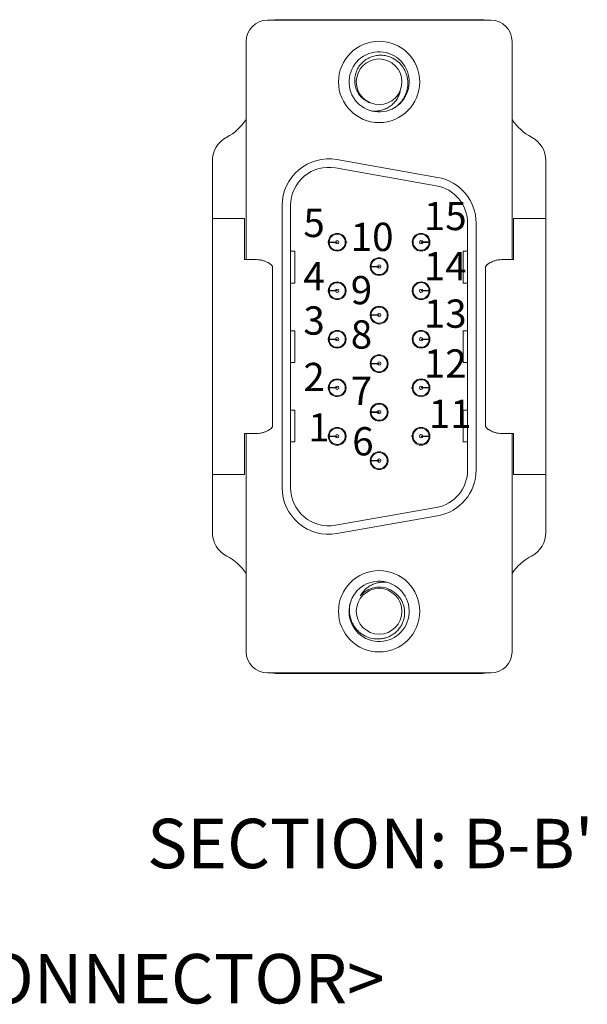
# Model space of a CAD drawing. Header units: inches. Extents: x 0 to 814, y 0 to 621.
# Tile 31 of 37: x 404 to 445, y 327 to 396. Entities that reach past the tile are written whole.
import ezdxf

# ---------------------------------------------------------------- set-up
doc = ezdxf.new("R2010")
doc.units = ezdxf.units.IN
doc.header["$LTSCALE"] = 10
doc.header["$MEASUREMENT"] = 0

msp = doc.modelspace()

# ---------------------------------------------------------------- linework, layer by layer
at = {"lineweight": 15}
for p, q in [((437.817, 396.428), (421.992, 396.428)), ((422.666, 396.466), (437.144, 396.466)), ((420.492, 394.928), (420.492, 379.477)), ((439.317, 379.477), (439.317, 394.928)), ((418.094, 360.176), (418.094, 386.465)), ((434.048, 385.301), (426.908, 386.56)), ((441.716, 360.176), (441.716, 386.465)), ((433.943, 384.711), (426.803, 385.969)), ((423.035, 383.31), (423.035, 363.33)), ((423.635, 383.31), (423.635, 363.33)), ((420.38, 382.388), (418.094, 382.388)), ((420.38, 382.388), (420.38, 379.477)), ((436.175, 364.589), (436.175, 382.052)), ((436.775, 364.589), (436.775, 382.052)), ((439.43, 382.388), (439.43, 379.477)), ((441.716, 382.388), (439.43, 382.388)), ((426.305, 380.723), (426.316, 380.723)), ((426.305, 380.693), (426.316, 380.693)), ((426.316, 380.723), (426.335, 380.723)), ((426.316, 380.693), (426.335, 380.693)), ((426.335, 380.687), (426.317, 380.644)), ((426.319, 380.769), (426.335, 380.73)), ((426.364, 380.693), (426.321, 380.633)), ((426.335, 380.693), (426.337, 380.665)), ((426.337, 380.665), (426.335, 380.687)), ((426.816, 380.723), (426.935, 380.723)), ((426.816, 380.693), (426.935, 380.693)), ((426.935, 380.693), (426.935, 380.723)), ((427.632, 380.708), (427.505, 380.708)), ((432.245, 380.712), (432.306, 380.712)), ((432.995, 380.727), (432.876, 380.727)), ((432.876, 380.727), (432.876, 380.697)), ((432.995, 380.697), (432.876, 380.697)), ((433.447, 380.727), (433.49, 380.787)), ((433.473, 380.755), (433.476, 380.733)), ((433.476, 380.727), (433.473, 380.755)), ((433.476, 380.733), (433.494, 380.776)), ((433.495, 380.727), (433.476, 380.727)), ((433.494, 380.697), (433.476, 380.697)), ((433.492, 380.651), (433.476, 380.69)), ((433.504, 380.697), (433.494, 380.697)), ((433.504, 380.727), (433.495, 380.727)), ((423.635, 380.07), (423.943, 380.07)), ((423.943, 377.82), (423.943, 380.07)), ((435.866, 377.82), (435.866, 380.07)), ((436.175, 380.07), (435.866, 380.07)), ((421.218, 379.477), (420.38, 379.477)), ((439.43, 379.477), (438.591, 379.477)), ((422.361, 367.685), (422.361, 378.956)), ((429.275, 378.998), (429.286, 378.998)), ((429.275, 378.968), (429.286, 378.968)), ((429.286, 378.998), (429.305, 378.998)), ((429.286, 378.968), (429.305, 378.968)), ((429.305, 378.962), (429.287, 378.919)), ((429.289, 379.044), (429.305, 379.005)), ((429.334, 378.968), (429.291, 378.908)), ((429.305, 378.968), (429.307, 378.94)), ((429.307, 378.94), (429.305, 378.962)), ((429.786, 378.998), (429.905, 378.998)), ((429.786, 378.968), (429.905, 378.968)), ((429.905, 378.968), (429.905, 378.998)), ((430.535, 378.983), (430.475, 378.983)), ((437.448, 367.685), (437.448, 378.956)), ((423.635, 377.82), (423.943, 377.82)), ((426.305, 377.288), (426.316, 377.288)), ((426.305, 377.258), (426.316, 377.258)), ((426.316, 377.288), (426.335, 377.288)), ((426.316, 377.258), (426.335, 377.258)), ((426.335, 377.252), (426.317, 377.209)), ((426.319, 377.334), (426.335, 377.295)), ((426.364, 377.258), (426.321, 377.198)), ((426.335, 377.258), (426.337, 377.23)), ((426.337, 377.23), (426.335, 377.252)), ((426.816, 377.288), (426.935, 377.288)), ((426.816, 377.258), (426.935, 377.258)), ((426.935, 377.258), (426.935, 377.288)), ((427.565, 377.273), (427.505, 377.273)), ((432.245, 377.277), (432.306, 377.277)), ((432.995, 377.292), (432.876, 377.292)), ((432.876, 377.292), (432.876, 377.262)), ((432.995, 377.262), (432.876, 377.262)), ((433.447, 377.292), (433.49, 377.352)), ((433.476, 377.292), (433.473, 377.32)), ((433.476, 377.298), (433.494, 377.341)), ((433.495, 377.292), (433.476, 377.292)), ((433.494, 377.262), (433.476, 377.262)), ((433.492, 377.216), (433.476, 377.255)), ((433.504, 377.262), (433.494, 377.262)), ((433.504, 377.292), (433.495, 377.292)), ((436.175, 377.82), (435.866, 377.82)), ((429.275, 375.563), (429.286, 375.563)), ((429.275, 375.533), (429.286, 375.533)), ((429.286, 375.563), (429.305, 375.563)), ((429.286, 375.533), (429.305, 375.533)), ((429.305, 375.527), (429.287, 375.484)), ((429.289, 375.609), (429.305, 375.57)), ((429.334, 375.533), (429.291, 375.473)), ((429.305, 375.533), (429.307, 375.505)), ((429.786, 375.563), (429.905, 375.563)), ((429.786, 375.533), (429.905, 375.533)), ((429.905, 375.533), (429.905, 375.563)), ((430.535, 375.548), (430.475, 375.548)), ((423.635, 374.445), (423.943, 374.445)), ((423.943, 374.445), (423.943, 372.195)), ((435.866, 372.195), (435.866, 374.445)), ((436.175, 374.445), (435.866, 374.445)), ((426.305, 373.853), (426.316, 373.853)), ((426.305, 373.823), (426.316, 373.823)), ((426.316, 373.853), (426.335, 373.853)), ((426.316, 373.823), (426.335, 373.823)), ((426.335, 373.817), (426.317, 373.774)), ((426.319, 373.899), (426.335, 373.86)), ((426.364, 373.823), (426.321, 373.763)), ((426.335, 373.823), (426.337, 373.795)), ((426.816, 373.853), (426.935, 373.853)), ((426.816, 373.823), (426.935, 373.823)), ((426.935, 373.823), (426.935, 373.853)), ((427.565, 373.838), (427.505, 373.838)), ((432.245, 373.842), (432.306, 373.842)), ((432.995, 373.857), (432.876, 373.857)), ((432.876, 373.857), (432.876, 373.827)), ((432.995, 373.827), (432.876, 373.827)), ((433.447, 373.857), (433.49, 373.917)), ((433.476, 373.857), (433.473, 373.885)), ((433.476, 373.863), (433.494, 373.906)), ((433.495, 373.857), (433.476, 373.857)), ((433.494, 373.827), (433.476, 373.827)), ((433.492, 373.781), (433.476, 373.82)), ((433.504, 373.827), (433.494, 373.827)), ((433.504, 373.857), (433.495, 373.857)), ((423.635, 372.195), (423.943, 372.195)), ((429.275, 372.128), (429.286, 372.128)), ((429.275, 372.098), (429.286, 372.098)), ((429.286, 372.128), (429.305, 372.128)), ((429.286, 372.098), (429.305, 372.098)), ((429.305, 372.092), (429.287, 372.049)), ((429.289, 372.174), (429.305, 372.135)), ((429.334, 372.098), (429.291, 372.038)), ((429.305, 372.098), (429.307, 372.07)), ((429.307, 372.07), (429.305, 372.092)), ((429.786, 372.128), (429.905, 372.128)), ((429.786, 372.098), (429.905, 372.098)), ((429.905, 372.098), (429.905, 372.128)), ((430.535, 372.113), (430.475, 372.113)), ((436.175, 372.195), (435.866, 372.195)), ((426.305, 370.418), (426.316, 370.418)), ((426.305, 370.388), (426.316, 370.388)), ((426.316, 370.418), (426.335, 370.418)), ((426.316, 370.388), (426.335, 370.388)), ((426.335, 370.382), (426.317, 370.339)), ((426.319, 370.464), (426.335, 370.425)), ((426.364, 370.388), (426.321, 370.328)), ((426.335, 370.388), (426.337, 370.36)), ((426.816, 370.418), (426.935, 370.418)), ((426.816, 370.388), (426.935, 370.388)), ((426.935, 370.388), (426.935, 370.418)), ((427.565, 370.403), (427.505, 370.403)), ((432.178, 370.407), (432.306, 370.407)), ((432.995, 370.422), (432.876, 370.422)), ((432.876, 370.422), (432.876, 370.392)), ((432.995, 370.392), (432.876, 370.392)), ((433.447, 370.422), (433.49, 370.482)), ((433.473, 370.45), (433.476, 370.428)), ((433.476, 370.422), (433.473, 370.45)), ((433.476, 370.428), (433.494, 370.471)), ((433.495, 370.422), (433.476, 370.422)), ((433.494, 370.392), (433.476, 370.392)), ((433.492, 370.346), (433.476, 370.385)), ((433.504, 370.392), (433.494, 370.392)), ((433.504, 370.422), (433.495, 370.422)), ((423.635, 368.82), (423.943, 368.82)), ((423.943, 368.82), (423.943, 366.57)), ((435.866, 366.57), (435.866, 368.82)), ((436.175, 368.82), (435.866, 368.82)), ((429.275, 368.693), (429.286, 368.693)), ((429.275, 368.663), (429.286, 368.663)), ((429.286, 368.693), (429.305, 368.693)), ((429.286, 368.663), (429.305, 368.663)), ((429.305, 368.657), (429.287, 368.614)), ((429.289, 368.739), (429.305, 368.7)), ((429.334, 368.663), (429.291, 368.603)), ((429.305, 368.663), (429.307, 368.635)), ((429.786, 368.693), (429.905, 368.693)), ((429.786, 368.663), (429.905, 368.663)), ((429.905, 368.663), (429.905, 368.693)), ((430.535, 368.678), (430.475, 368.678)), ((421.218, 367.164), (420.38, 367.164)), ((420.38, 367.164), (420.38, 364.253)), ((420.492, 367.164), (420.492, 351.713)), ((426.305, 366.983), (426.316, 366.983)), ((426.305, 366.953), (426.316, 366.953)), ((426.316, 366.983), (426.335, 366.983)), ((426.316, 366.953), (426.335, 366.953)), ((426.335, 366.947), (426.317, 366.904)), ((426.319, 367.029), (426.335, 366.99)), ((426.364, 366.953), (426.321, 366.893)), ((426.335, 366.953), (426.337, 366.925)), ((426.337, 366.925), (426.335, 366.947)), ((426.816, 366.983), (426.935, 366.983)), ((426.816, 366.953), (426.935, 366.953)), ((426.935, 366.953), (426.935, 366.983)), ((427.565, 366.968), (427.505, 366.968)), ((432.178, 366.972), (432.306, 366.972)), ((432.995, 366.987), (432.876, 366.987)), ((432.876, 366.987), (432.876, 366.957)), ((432.995, 366.957), (432.876, 366.957)), ((433.447, 366.987), (433.49, 367.047)), ((433.473, 367.015), (433.476, 366.993)), ((433.476, 366.987), (433.473, 367.015)), ((433.476, 366.993), (433.494, 367.036)), ((433.495, 366.987), (433.476, 366.987)), ((433.494, 366.957), (433.476, 366.957)), ((433.492, 366.911), (433.476, 366.95)), ((433.504, 366.957), (433.494, 366.957)), ((433.504, 366.987), (433.495, 366.987)), ((439.43, 367.164), (438.591, 367.164)), ((439.317, 351.713), (439.317, 367.164)), ((439.43, 367.164), (439.43, 364.253)), ((423.635, 366.57), (423.943, 366.57)), ((436.175, 366.57), (435.866, 366.57)), ((429.275, 365.258), (429.286, 365.258)), ((429.275, 365.228), (429.286, 365.228)), ((429.286, 365.258), (429.305, 365.258)), ((429.286, 365.228), (429.305, 365.228)), ((429.305, 365.222), (429.287, 365.179)), ((429.289, 365.304), (429.305, 365.265)), ((429.334, 365.228), (429.291, 365.168)), ((429.305, 365.228), (429.307, 365.2)), ((429.307, 365.2), (429.305, 365.222)), ((429.786, 365.258), (429.905, 365.258)), ((429.786, 365.228), (429.905, 365.228)), ((429.905, 365.228), (429.905, 365.258)), ((430.535, 365.243), (430.475, 365.243)), ((420.38, 364.253), (418.094, 364.253)), ((441.716, 364.253), (439.43, 364.253)), ((426.803, 360.672), (433.943, 361.93)), ((426.908, 360.081), (434.048, 361.34)), ((421.992, 350.213), (437.817, 350.213)), ((437.144, 350.175), (422.666, 350.175))]:
    msp.add_line(p, q, dxfattribs=at)
msp.add_circle((429.905, 354.575), 1.617, dxfattribs=at)
for centre, radius, start, end in [((421.992, 394.928), 1.5, 90, 180), ((422.666, 394.942), 1.524, 90, 102.86392), ((437.144, 394.942), 1.524, 77.13608, 90), ((437.817, 394.928), 1.5, 0, 90), ((429.905, 392.063), 2.88, 90, 270), ((429.905, 392.063), 2.88, 270, 90), ((429.905, 392.066), 2.13, 301.86218, 301.24063), ((429.905, 392.066), 1.617, 338.13298, 246.86702), ((429.905, 392.066), 1.614, 247.5, 337.5), ((430.039, 392.287), 1.596, 328.2625, 328.91175), ((429.844, 391.721), 1.583, 350.0202, 350.6369), ((429.653, 392.128), 1.596, 256.08825, 256.7375), ((429.904, 392.064), 1.613, 246.87084, 247.49995), ((417.332, 391.52), 3.81, 297.81814, 326.05024), ((442.478, 391.52), 3.81, 213.94976, 242.18186), ((419.999, 386.465), 1.905, 117.81814, 180), ((439.811, 386.465), 1.905, 0, 62.18186), ((426.335, 383.31), 3.3, 80, 180), ((426.335, 383.31), 2.7, 80, 180), ((433.475, 382.052), 3.3, 0, 80), ((433.475, 382.052), 2.7, 0, 80), ((426.935, 380.708), 0.63, 90, 270), ((426.935, 380.708), 0.57, 181.50796, 178.49204), ((426.935, 380.708), 0.12, 187.18076, 172.81924), ((426.935, 380.708), 0.63, 270, 90), ((432.875, 380.708), 0.63, 90, 270), ((432.876, 380.712), 0.57, 1.50796, 358.49204), ((432.876, 380.712), 0.12, 7.18076, 352.81924), ((432.875, 380.708), 0.63, 270, 90), ((429.905, 378.983), 0.63, 90, 270), ((429.905, 378.983), 0.57, 181.50796, 178.49204), ((429.905, 378.983), 0.63, 270, 90), ((429.905, 378.983), 0.12, 187.18076, 172.81924), ((426.935, 377.273), 0.63, 90, 270), ((426.935, 377.273), 0.63, 270, 90), ((432.875, 377.273), 0.63, 90, 270), ((432.875, 377.273), 0.63, 270, 90), ((426.935, 377.273), 0.57, 181.50796, 178.49204), ((426.935, 377.273), 0.12, 187.18076, 172.81924), ((432.876, 377.277), 0.57, 1.50796, 358.49204), ((432.876, 377.277), 0.12, 7.18076, 352.81924), ((429.905, 375.548), 0.63, 90, 270), ((429.905, 375.548), 0.57, 181.50796, 178.49204), ((429.905, 375.548), 0.63, 270, 90), ((429.905, 375.548), 0.12, 187.18076, 172.81924), ((426.935, 373.838), 0.63, 90, 270), ((426.935, 373.838), 0.57, 181.50796, 178.49204), ((426.935, 373.838), 0.63, 270, 90), ((432.875, 373.838), 0.63, 90, 270), ((432.876, 373.842), 0.57, 1.50796, 358.49204), ((432.875, 373.838), 0.63, 270, 90), ((426.935, 373.838), 0.12, 187.18076, 172.81924), ((432.876, 373.842), 0.12, 7.18076, 352.81924), ((429.905, 372.113), 0.63, 90, 270), ((429.905, 372.113), 0.57, 181.50796, 178.49204), ((429.905, 372.113), 0.63, 270, 90), ((429.905, 372.113), 0.12, 187.18076, 172.81924), ((426.935, 370.403), 0.63, 90, 270), ((426.935, 370.403), 0.57, 181.50796, 178.49204), ((426.935, 370.403), 0.63, 270, 90), ((432.875, 370.403), 0.63, 90, 270), ((432.876, 370.407), 0.57, 1.50796, 358.49204), ((432.875, 370.403), 0.63, 270, 90), ((426.935, 370.403), 0.12, 187.18076, 172.81924), ((432.876, 370.407), 0.12, 7.18076, 352.81924), ((429.905, 368.678), 0.63, 90, 270), ((429.905, 368.678), 0.57, 181.50796, 178.49204), ((429.905, 368.678), 0.63, 270, 90), ((429.905, 368.678), 0.12, 187.18076, 172.81924), ((426.935, 366.968), 0.63, 90, 270), ((426.935, 366.968), 0.57, 181.50796, 178.49204), ((426.935, 366.968), 0.63, 270, 90), ((432.875, 366.968), 0.63, 90, 270), ((432.876, 366.972), 0.57, 1.50796, 358.49204), ((432.875, 366.968), 0.63, 270, 90), ((426.935, 366.968), 0.12, 187.18076, 172.81924), ((432.876, 366.972), 0.12, 7.18076, 352.81924), ((429.905, 365.243), 0.63, 90, 270), ((429.905, 365.243), 0.57, 181.50796, 178.49204), ((429.905, 365.243), 0.12, 187.18076, 172.81924), ((429.905, 365.243), 0.63, 270, 90), ((433.475, 364.589), 2.7, 280, 0), ((433.475, 364.589), 3.3, 280, 0), ((426.335, 363.33), 3.3, 180, 280), ((426.335, 363.33), 2.7, 180, 280), ((419.999, 360.176), 1.905, 180, 242.18186), ((439.811, 360.176), 1.905, 297.81814, 0), ((417.332, 355.121), 3.81, 33.94976, 62.18186), ((442.478, 355.121), 3.81, 117.81814, 146.05024), ((429.905, 354.578), 2.88, 90, 270), ((429.905, 354.578), 2.88, 270, 90), ((429.905, 354.575), 2.134, 165.5167, 164.88), ((429.905, 354.575), 1.721, 50.76457, 140.76457), ((429.905, 354.576), 1.72, 49.96527, 50.7645), ((421.992, 351.713), 1.5, 180, 270), ((437.817, 351.713), 1.5, 270, 0), ((422.666, 351.699), 1.524, 257.13608, 270), ((437.144, 351.699), 1.524, 270, 282.86392)]:
    msp.add_arc(centre, radius, start, end, dxfattribs=at)
for points, knots in [([(429.269, 390.578), (429.214, 390.598), (429.105, 390.644), (428.95, 390.73), (428.806, 390.833), (428.629, 390.989), (428.441, 391.218), (428.305, 391.482), (428.231, 391.705), (428.18, 391.936), (428.162, 392.232), (428.212, 392.584), (428.332, 392.918), (428.515, 393.223), (428.755, 393.485), (428.993, 393.661), (429.201, 393.772), (429.419, 393.863), (429.706, 393.937), (430.002, 393.955), (430.237, 393.937), (430.469, 393.896), (430.639, 393.842), (430.747, 393.795)], [0, 0, 0, 0, 0.031266, 0.062533, 0.0938, 0.125069, 0.18752, 0.249976, 0.281248, 0.312521, 0.374987, 0.437457, 0.499931, 0.56241, 0.624892, 0.687378, 0.718659, 0.74994, 0.812433, 0.87493, 0.906213, 0.937497, 1, 1, 1, 1]), ([(430.747, 393.795), (430.83, 393.76), (430.992, 393.677), (431.215, 393.52), (431.413, 393.333), (431.584, 393.121), (431.724, 392.888), (431.832, 392.637), (431.904, 392.374), (431.94, 392.104), (431.94, 391.832), (431.903, 391.562), (431.832, 391.299), (431.726, 391.048), (431.589, 390.813), (431.422, 390.598), (431.229, 390.406), (431.084, 390.295), (431.009, 390.245)], [0, 0, 0, 0, 0.062489, 0.124979, 0.187471, 0.249965, 0.31246, 0.374957, 0.437455, 0.499954, 0.562456, 0.624958, 0.687462, 0.749967, 0.812473, 0.874981, 0.937489, 1, 1, 1, 1]), ([(429.398, 389.997), (429.511, 389.989), (429.738, 389.99), (430.074, 390.049), (430.341, 390.145), (430.542, 390.249), (430.733, 390.37), (430.949, 390.554), (431.127, 390.774), (431.242, 390.968), (431.336, 391.173), (431.383, 391.336), (431.403, 391.447)], [0, 0, 0, 0, 0.125434, 0.250764, 0.375979, 0.4386, 0.501189, 0.626128, 0.7509, 0.813293, 0.875637, 1, 1, 1, 1]), ([(426.312, 380.785), (426.321, 380.78), (426.356, 380.762), (426.36, 380.74), (426.364, 380.723)], [0, 0, 0, 0, 0.251336, 1, 1, 1, 1]), ([(426.335, 380.723), (426.335, 380.724), (426.335, 380.726), (426.335, 380.729), (426.335, 380.73)], [0, 0, 0, 0, 0.56, 1, 1, 1, 1]), ([(426.335, 380.687), (426.335, 380.688), (426.335, 380.69), (426.335, 380.692), (426.335, 380.693)], [0, 0, 0, 0, 0.56, 1, 1, 1, 1]), ([(426.365, 380.723), (426.368, 380.723), (426.374, 380.723), (426.423, 380.723), (426.487, 380.723), (426.571, 380.723), (426.681, 380.723), (426.771, 380.723), (426.816, 380.723)], [0, 0, 0, 0, 0.175816, 0.349567, 0.487195, 0.621428, 0.811217, 1, 1, 1, 1]), ([(426.816, 380.693), (426.772, 380.693), (426.686, 380.693), (426.577, 380.693), (426.492, 380.693), (426.425, 380.693), (426.375, 380.693), (426.368, 380.693), (426.365, 380.693)], [0, 0, 0, 0, 0.1835856, 0.3654498, 0.5056458, 0.6427824, 0.8222499, 1, 1, 1, 1]), ([(426.431, 380.975), (426.429, 380.978), (426.427, 380.982), (426.391, 381.003), (426.39, 381.003)], [0, 0, 0, 0, 0.989596, 1, 1, 1, 1]), ([(427.438, 380.976), (427.44, 380.979), (427.442, 380.983), (427.48, 381.005), (427.482, 381.006)], [0, 0, 0, 0, 0.958793, 1, 1, 1, 1]), ([(432.373, 380.98), (432.371, 380.983), (432.369, 380.986), (432.333, 381.007), (432.333, 381.007)], [0, 0, 0, 0, 0.997178, 1, 1, 1, 1]), ([(432.995, 380.727), (433.038, 380.727), (433.125, 380.727), (433.234, 380.727), (433.319, 380.727), (433.385, 380.727), (433.436, 380.727), (433.442, 380.727), (433.446, 380.727)], [0, 0, 0, 0, 0.1835856, 0.3654498, 0.5056458, 0.6427824, 0.8222499, 1, 1, 1, 1]), ([(433.446, 380.697), (433.443, 380.697), (433.437, 380.697), (433.387, 380.697), (433.323, 380.697), (433.239, 380.697), (433.129, 380.697), (433.04, 380.697), (432.995, 380.697)], [0, 0, 0, 0, 0.175816, 0.349567, 0.487195, 0.621428, 0.811217, 1, 1, 1, 1]), ([(433.394, 380.95), (433.397, 380.953), (433.399, 380.957), (433.44, 380.977), (433.442, 380.979)], [0, 0, 0, 0, 0.944801, 1, 1, 1, 1]), ([(433.498, 380.635), (433.49, 380.64), (433.455, 380.658), (433.45, 380.68), (433.447, 380.697)], [0, 0, 0, 0, 0.251336, 1, 1, 1, 1]), ([(433.476, 380.733), (433.476, 380.732), (433.476, 380.73), (433.476, 380.728), (433.476, 380.727)], [0, 0, 0, 0, 0.56, 1, 1, 1, 1]), ([(433.476, 380.697), (433.476, 380.696), (433.476, 380.694), (433.476, 380.691), (433.476, 380.69)], [0, 0, 0, 0, 0.56, 1, 1, 1, 1]), ([(426.416, 380.47), (426.414, 380.467), (426.411, 380.463), (426.369, 380.442), (426.366, 380.44)], [0, 0, 0, 0, 0.920072, 1, 1, 1, 1]), ([(427.438, 380.44), (427.44, 380.437), (427.442, 380.434), (427.478, 380.413), (427.478, 380.412)], [0, 0, 0, 0, 0.989386, 1, 1, 1, 1]), ([(432.373, 380.444), (432.37, 380.441), (432.368, 380.437), (432.328, 380.414), (432.325, 380.413)], [0, 0, 0, 0, 0.933334, 1, 1, 1, 1]), ([(433.38, 380.445), (433.382, 380.442), (433.383, 380.438), (433.42, 380.417), (433.421, 380.416)], [0, 0, 0, 0, 0.981934, 1, 1, 1, 1]), ([(422.361, 378.955), (422.361, 378.966), (422.356, 378.989), (422.338, 379.023), (422.31, 379.06), (422.273, 379.1), (422.226, 379.141), (422.17, 379.183), (422.106, 379.226), (422.005, 379.284), (421.861, 379.353), (421.665, 379.42), (421.448, 379.466), (421.295, 379.477), (421.218, 379.477)], [0, 0, 0, 0, 0.023847, 0.052785, 0.087783, 0.129073, 0.176532, 0.229873, 0.288743, 0.352766, 0.494715, 0.652667, 0.822868, 1, 1, 1, 1]), ([(429.401, 379.25), (429.399, 379.253), (429.397, 379.257), (429.361, 379.278), (429.36, 379.278)], [0, 0, 0, 0, 0.989577, 1, 1, 1, 1]), ([(430.408, 379.251), (430.41, 379.254), (430.412, 379.258), (430.45, 379.28), (430.452, 379.28)], [0, 0, 0, 0, 0.958728, 1, 1, 1, 1]), ([(438.591, 379.477), (438.514, 379.477), (438.361, 379.466), (438.144, 379.42), (437.948, 379.353), (437.804, 379.284), (437.703, 379.226), (437.639, 379.183), (437.583, 379.141), (437.536, 379.1), (437.499, 379.06), (437.471, 379.023), (437.453, 378.989), (437.448, 378.966), (437.448, 378.955)], [0, 0, 0, 0, 0.177132, 0.347333, 0.505285, 0.647234, 0.711257, 0.770127, 0.823468, 0.870927, 0.912218, 0.947216, 0.976153, 1, 1, 1, 1]), ([(429.282, 379.06), (429.291, 379.055), (429.326, 379.037), (429.33, 379.015), (429.334, 378.998)], [0, 0, 0, 0, 0.25139, 1, 1, 1, 1]), ([(429.305, 378.998), (429.305, 378.999), (429.305, 379.001), (429.305, 379.004), (429.305, 379.005)], [0, 0, 0, 0, 0.56, 1, 1, 1, 1]), ([(429.305, 378.962), (429.305, 378.963), (429.305, 378.965), (429.305, 378.967), (429.305, 378.968)], [0, 0, 0, 0, 0.56, 1, 1, 1, 1]), ([(429.335, 378.998), (429.338, 378.998), (429.344, 378.998), (429.394, 378.998), (429.459, 378.998), (429.543, 378.998), (429.653, 378.998), (429.741, 378.998), (429.786, 378.998)], [0, 0, 0, 0, 0.1770667, 0.3520462, 0.4907431, 0.6260234, 0.8135162, 1, 1, 1, 1]), ([(429.786, 378.968), (429.742, 378.968), (429.656, 378.968), (429.547, 378.968), (429.462, 378.968), (429.395, 378.968), (429.345, 378.968), (429.338, 378.968), (429.335, 378.968)], [0, 0, 0, 0, 0.182847, 0.363954, 0.504684, 0.642334, 0.822026, 1, 1, 1, 1]), ([(429.386, 378.745), (429.384, 378.742), (429.381, 378.738), (429.339, 378.717), (429.336, 378.715)], [0, 0, 0, 0, 0.92005, 1, 1, 1, 1]), ([(430.408, 378.715), (430.41, 378.712), (430.412, 378.709), (430.448, 378.688), (430.448, 378.688)], [0, 0, 0, 0, 0.989361, 1, 1, 1, 1]), ([(426.312, 377.35), (426.321, 377.345), (426.356, 377.327), (426.36, 377.305), (426.364, 377.288)], [0, 0, 0, 0, 0.251336, 1, 1, 1, 1]), ([(426.335, 377.288), (426.335, 377.289), (426.335, 377.291), (426.335, 377.294), (426.335, 377.295)], [0, 0, 0, 0, 0.56, 1, 1, 1, 1]), ([(426.335, 377.252), (426.335, 377.253), (426.335, 377.255), (426.335, 377.257), (426.335, 377.258)], [0, 0, 0, 0, 0.56, 1, 1, 1, 1]), ([(426.365, 377.288), (426.368, 377.288), (426.374, 377.288), (426.423, 377.288), (426.487, 377.288), (426.571, 377.288), (426.681, 377.288), (426.771, 377.288), (426.816, 377.288)], [0, 0, 0, 0, 0.175816, 0.349567, 0.487195, 0.621428, 0.811217, 1, 1, 1, 1]), ([(426.816, 377.258), (426.772, 377.258), (426.686, 377.258), (426.577, 377.258), (426.492, 377.258), (426.425, 377.258), (426.375, 377.258), (426.368, 377.258), (426.365, 377.258)], [0, 0, 0, 0, 0.1835856, 0.3654498, 0.5056458, 0.6427824, 0.8222499, 1, 1, 1, 1]), ([(426.431, 377.54), (426.429, 377.543), (426.427, 377.547), (426.391, 377.568), (426.39, 377.568)], [0, 0, 0, 0, 0.989596, 1, 1, 1, 1]), ([(427.438, 377.541), (427.44, 377.544), (427.442, 377.548), (427.48, 377.57), (427.482, 377.571)], [0, 0, 0, 0, 0.958793, 1, 1, 1, 1]), ([(432.373, 377.545), (432.371, 377.548), (432.369, 377.551), (432.333, 377.572), (432.333, 377.572)], [0, 0, 0, 0, 0.997178, 1, 1, 1, 1]), ([(432.995, 377.292), (433.038, 377.292), (433.125, 377.292), (433.234, 377.292), (433.319, 377.292), (433.385, 377.292), (433.436, 377.292), (433.442, 377.292), (433.446, 377.292)], [0, 0, 0, 0, 0.1835856, 0.3654498, 0.5056458, 0.6427824, 0.8222499, 1, 1, 1, 1]), ([(433.446, 377.262), (433.443, 377.262), (433.437, 377.262), (433.387, 377.262), (433.323, 377.262), (433.239, 377.262), (433.129, 377.262), (433.04, 377.262), (432.995, 377.262)], [0, 0, 0, 0, 0.175816, 0.349567, 0.487195, 0.621428, 0.811217, 1, 1, 1, 1]), ([(433.394, 377.515), (433.397, 377.518), (433.399, 377.522), (433.44, 377.542), (433.442, 377.544)], [0, 0, 0, 0, 0.944801, 1, 1, 1, 1]), ([(433.498, 377.2), (433.49, 377.205), (433.455, 377.223), (433.45, 377.245), (433.447, 377.262)], [0, 0, 0, 0, 0.251336, 1, 1, 1, 1]), ([(433.476, 377.298), (433.476, 377.297), (433.476, 377.295), (433.476, 377.293), (433.476, 377.292)], [0, 0, 0, 0, 0.56, 1, 1, 1, 1]), ([(433.476, 377.262), (433.476, 377.261), (433.476, 377.259), (433.476, 377.256), (433.476, 377.255)], [0, 0, 0, 0, 0.56, 1, 1, 1, 1]), ([(426.416, 377.035), (426.414, 377.032), (426.411, 377.028), (426.369, 377.007), (426.366, 377.005)], [0, 0, 0, 0, 0.920072, 1, 1, 1, 1]), ([(427.438, 377.005), (427.44, 377.002), (427.442, 376.999), (427.478, 376.978), (427.478, 376.977)], [0, 0, 0, 0, 0.989386, 1, 1, 1, 1]), ([(432.373, 377.009), (432.37, 377.006), (432.368, 377.002), (432.328, 376.979), (432.325, 376.978)], [0, 0, 0, 0, 0.933334, 1, 1, 1, 1]), ([(433.38, 377.01), (433.382, 377.007), (433.383, 377.003), (433.42, 376.982), (433.421, 376.981)], [0, 0, 0, 0, 0.981934, 1, 1, 1, 1]), ([(429.401, 375.815), (429.399, 375.818), (429.397, 375.822), (429.361, 375.843), (429.36, 375.843)], [0, 0, 0, 0, 0.989577, 1, 1, 1, 1]), ([(430.408, 375.816), (430.41, 375.819), (430.412, 375.823), (430.45, 375.845), (430.452, 375.845)], [0, 0, 0, 0, 0.958728, 1, 1, 1, 1]), ([(429.282, 375.625), (429.291, 375.62), (429.326, 375.602), (429.33, 375.58), (429.334, 375.563)], [0, 0, 0, 0, 0.25139, 1, 1, 1, 1]), ([(429.305, 375.563), (429.305, 375.564), (429.305, 375.566), (429.305, 375.569), (429.305, 375.57)], [0, 0, 0, 0, 0.56, 1, 1, 1, 1]), ([(429.305, 375.527), (429.305, 375.528), (429.305, 375.53), (429.305, 375.532), (429.305, 375.533)], [0, 0, 0, 0, 0.56, 1, 1, 1, 1]), ([(429.335, 375.563), (429.338, 375.563), (429.344, 375.563), (429.394, 375.563), (429.459, 375.563), (429.543, 375.563), (429.653, 375.563), (429.741, 375.563), (429.786, 375.563)], [0, 0, 0, 0, 0.1770667, 0.3520462, 0.4907431, 0.6260234, 0.8135162, 1, 1, 1, 1]), ([(429.786, 375.533), (429.742, 375.533), (429.656, 375.533), (429.547, 375.533), (429.462, 375.533), (429.395, 375.533), (429.345, 375.533), (429.338, 375.533), (429.335, 375.533)], [0, 0, 0, 0, 0.182847, 0.363954, 0.504684, 0.642334, 0.822026, 1, 1, 1, 1]), ([(429.386, 375.31), (429.384, 375.307), (429.381, 375.303), (429.339, 375.282), (429.336, 375.28)], [0, 0, 0, 0, 0.92005, 1, 1, 1, 1]), ([(430.408, 375.28), (430.41, 375.277), (430.412, 375.274), (430.448, 375.253), (430.448, 375.253)], [0, 0, 0, 0, 0.989361, 1, 1, 1, 1]), ([(426.312, 373.915), (426.321, 373.91), (426.356, 373.892), (426.36, 373.87), (426.364, 373.853)], [0, 0, 0, 0, 0.251336, 1, 1, 1, 1]), ([(426.335, 373.853), (426.335, 373.854), (426.335, 373.856), (426.335, 373.859), (426.335, 373.86)], [0, 0, 0, 0, 0.56, 1, 1, 1, 1]), ([(426.335, 373.817), (426.335, 373.818), (426.335, 373.82), (426.335, 373.822), (426.335, 373.823)], [0, 0, 0, 0, 0.56, 1, 1, 1, 1]), ([(426.365, 373.853), (426.368, 373.853), (426.374, 373.853), (426.423, 373.853), (426.487, 373.853), (426.571, 373.853), (426.681, 373.853), (426.771, 373.853), (426.816, 373.853)], [0, 0, 0, 0, 0.175816, 0.349567, 0.487195, 0.621428, 0.811217, 1, 1, 1, 1]), ([(426.816, 373.823), (426.772, 373.823), (426.686, 373.823), (426.577, 373.823), (426.492, 373.823), (426.425, 373.823), (426.375, 373.823), (426.368, 373.823), (426.365, 373.823)], [0, 0, 0, 0, 0.1835856, 0.3654498, 0.5056458, 0.6427824, 0.8222499, 1, 1, 1, 1]), ([(426.431, 374.105), (426.429, 374.108), (426.427, 374.112), (426.391, 374.133), (426.39, 374.133)], [0, 0, 0, 0, 0.989596, 1, 1, 1, 1]), ([(427.438, 374.106), (427.44, 374.109), (427.442, 374.113), (427.48, 374.135), (427.482, 374.136)], [0, 0, 0, 0, 0.958793, 1, 1, 1, 1]), ([(432.373, 374.11), (432.371, 374.113), (432.369, 374.116), (432.333, 374.137), (432.333, 374.137)], [0, 0, 0, 0, 0.997178, 1, 1, 1, 1]), ([(432.995, 373.857), (433.038, 373.857), (433.125, 373.857), (433.234, 373.857), (433.319, 373.857), (433.385, 373.857), (433.436, 373.857), (433.442, 373.857), (433.446, 373.857)], [0, 0, 0, 0, 0.1835856, 0.3654498, 0.5056458, 0.6427824, 0.8222499, 1, 1, 1, 1]), ([(433.446, 373.827), (433.443, 373.827), (433.437, 373.827), (433.387, 373.827), (433.323, 373.827), (433.239, 373.827), (433.129, 373.827), (433.04, 373.827), (432.995, 373.827)], [0, 0, 0, 0, 0.175816, 0.349567, 0.487195, 0.621428, 0.811217, 1, 1, 1, 1]), ([(433.394, 374.08), (433.397, 374.083), (433.399, 374.087), (433.44, 374.107), (433.442, 374.109)], [0, 0, 0, 0, 0.944801, 1, 1, 1, 1]), ([(433.498, 373.765), (433.49, 373.77), (433.455, 373.788), (433.45, 373.81), (433.447, 373.827)], [0, 0, 0, 0, 0.251336, 1, 1, 1, 1]), ([(433.476, 373.863), (433.476, 373.862), (433.476, 373.86), (433.476, 373.858), (433.476, 373.857)], [0, 0, 0, 0, 0.56, 1, 1, 1, 1]), ([(433.476, 373.827), (433.476, 373.826), (433.476, 373.824), (433.476, 373.821), (433.476, 373.82)], [0, 0, 0, 0, 0.56, 1, 1, 1, 1]), ([(426.416, 373.6), (426.414, 373.597), (426.411, 373.593), (426.369, 373.572), (426.366, 373.57)], [0, 0, 0, 0, 0.920072, 1, 1, 1, 1]), ([(427.438, 373.57), (427.44, 373.567), (427.442, 373.564), (427.478, 373.543), (427.478, 373.542)], [0, 0, 0, 0, 0.989386, 1, 1, 1, 1]), ([(432.373, 373.574), (432.37, 373.571), (432.368, 373.567), (432.328, 373.544), (432.325, 373.543)], [0, 0, 0, 0, 0.9333336, 1, 1, 1, 1]), ([(433.38, 373.575), (433.382, 373.572), (433.383, 373.568), (433.42, 373.547), (433.421, 373.546)], [0, 0, 0, 0, 0.981934, 1, 1, 1, 1]), ([(429.401, 372.38), (429.399, 372.383), (429.397, 372.387), (429.361, 372.408), (429.36, 372.408)], [0, 0, 0, 0, 0.989577, 1, 1, 1, 1]), ([(430.408, 372.381), (430.41, 372.384), (430.412, 372.388), (430.45, 372.41), (430.452, 372.41)], [0, 0, 0, 0, 0.958728, 1, 1, 1, 1]), ([(429.282, 372.19), (429.291, 372.185), (429.326, 372.167), (429.33, 372.145), (429.334, 372.128)], [0, 0, 0, 0, 0.25139, 1, 1, 1, 1]), ([(429.305, 372.128), (429.305, 372.129), (429.305, 372.131), (429.305, 372.134), (429.305, 372.135)], [0, 0, 0, 0, 0.56, 1, 1, 1, 1]), ([(429.305, 372.092), (429.305, 372.093), (429.305, 372.095), (429.305, 372.097), (429.305, 372.098)], [0, 0, 0, 0, 0.56, 1, 1, 1, 1]), ([(429.335, 372.128), (429.338, 372.128), (429.344, 372.128), (429.394, 372.128), (429.459, 372.128), (429.543, 372.128), (429.653, 372.128), (429.741, 372.128), (429.786, 372.128)], [0, 0, 0, 0, 0.1770667, 0.3520462, 0.4907431, 0.6260234, 0.8135162, 1, 1, 1, 1]), ([(429.786, 372.098), (429.742, 372.098), (429.656, 372.098), (429.547, 372.098), (429.462, 372.098), (429.395, 372.098), (429.345, 372.098), (429.338, 372.098), (429.335, 372.098)], [0, 0, 0, 0, 0.182847, 0.363954, 0.504684, 0.642334, 0.822026, 1, 1, 1, 1]), ([(429.386, 371.875), (429.384, 371.872), (429.381, 371.868), (429.339, 371.847), (429.336, 371.845)], [0, 0, 0, 0, 0.92005, 1, 1, 1, 1]), ([(430.408, 371.845), (430.41, 371.842), (430.412, 371.839), (430.448, 371.818), (430.448, 371.818)], [0, 0, 0, 0, 0.989361, 1, 1, 1, 1]), ([(426.312, 370.48), (426.321, 370.475), (426.356, 370.457), (426.36, 370.435), (426.364, 370.418)], [0, 0, 0, 0, 0.251336, 1, 1, 1, 1]), ([(426.335, 370.418), (426.335, 370.419), (426.335, 370.421), (426.335, 370.424), (426.335, 370.425)], [0, 0, 0, 0, 0.56, 1, 1, 1, 1]), ([(426.335, 370.382), (426.335, 370.383), (426.335, 370.385), (426.335, 370.387), (426.335, 370.388)], [0, 0, 0, 0, 0.56, 1, 1, 1, 1]), ([(426.365, 370.418), (426.368, 370.418), (426.374, 370.418), (426.423, 370.418), (426.487, 370.418), (426.571, 370.418), (426.681, 370.418), (426.771, 370.418), (426.816, 370.418)], [0, 0, 0, 0, 0.175816, 0.349567, 0.487195, 0.621428, 0.811217, 1, 1, 1, 1]), ([(426.816, 370.388), (426.772, 370.388), (426.686, 370.388), (426.577, 370.388), (426.492, 370.388), (426.425, 370.388), (426.375, 370.388), (426.368, 370.388), (426.365, 370.388)], [0, 0, 0, 0, 0.1835856, 0.3654498, 0.5056458, 0.6427824, 0.8222499, 1, 1, 1, 1]), ([(426.431, 370.67), (426.429, 370.673), (426.427, 370.677), (426.391, 370.698), (426.39, 370.698)], [0, 0, 0, 0, 0.989596, 1, 1, 1, 1]), ([(427.438, 370.671), (427.44, 370.674), (427.442, 370.678), (427.48, 370.7), (427.482, 370.701)], [0, 0, 0, 0, 0.958793, 1, 1, 1, 1]), ([(432.373, 370.675), (432.371, 370.678), (432.369, 370.681), (432.333, 370.702), (432.333, 370.702)], [0, 0, 0, 0, 0.997178, 1, 1, 1, 1]), ([(432.995, 370.422), (433.038, 370.422), (433.125, 370.422), (433.234, 370.422), (433.319, 370.422), (433.385, 370.422), (433.436, 370.422), (433.442, 370.422), (433.446, 370.422)], [0, 0, 0, 0, 0.1835856, 0.3654498, 0.5056458, 0.6427824, 0.8222499, 1, 1, 1, 1]), ([(433.446, 370.392), (433.443, 370.392), (433.437, 370.392), (433.387, 370.392), (433.323, 370.392), (433.239, 370.392), (433.129, 370.392), (433.04, 370.392), (432.995, 370.392)], [0, 0, 0, 0, 0.175816, 0.349567, 0.487195, 0.621428, 0.811217, 1, 1, 1, 1]), ([(433.394, 370.645), (433.397, 370.648), (433.399, 370.652), (433.44, 370.672), (433.442, 370.674)], [0, 0, 0, 0, 0.944801, 1, 1, 1, 1]), ([(433.498, 370.33), (433.49, 370.335), (433.455, 370.353), (433.45, 370.375), (433.447, 370.392)], [0, 0, 0, 0, 0.251336, 1, 1, 1, 1]), ([(433.476, 370.428), (433.476, 370.427), (433.476, 370.425), (433.476, 370.423), (433.476, 370.422)], [0, 0, 0, 0, 0.56, 1, 1, 1, 1]), ([(433.476, 370.392), (433.476, 370.391), (433.476, 370.389), (433.476, 370.386), (433.476, 370.385)], [0, 0, 0, 0, 0.56, 1, 1, 1, 1]), ([(426.416, 370.165), (426.414, 370.162), (426.411, 370.158), (426.369, 370.137), (426.366, 370.135)], [0, 0, 0, 0, 0.920072, 1, 1, 1, 1]), ([(427.438, 370.135), (427.44, 370.132), (427.442, 370.129), (427.478, 370.108), (427.478, 370.107)], [0, 0, 0, 0, 0.989386, 1, 1, 1, 1]), ([(432.373, 370.139), (432.37, 370.136), (432.368, 370.132), (432.328, 370.109), (432.325, 370.108)], [0, 0, 0, 0, 0.933334, 1, 1, 1, 1]), ([(433.38, 370.14), (433.382, 370.137), (433.383, 370.133), (433.42, 370.112), (433.421, 370.111)], [0, 0, 0, 0, 0.981934, 1, 1, 1, 1]), ([(429.401, 368.945), (429.399, 368.948), (429.397, 368.952), (429.361, 368.973), (429.36, 368.973)], [0, 0, 0, 0, 0.989577, 1, 1, 1, 1]), ([(430.408, 368.946), (430.41, 368.949), (430.412, 368.953), (430.45, 368.975), (430.452, 368.975)], [0, 0, 0, 0, 0.958728, 1, 1, 1, 1]), ([(429.282, 368.755), (429.291, 368.75), (429.326, 368.732), (429.33, 368.71), (429.334, 368.693)], [0, 0, 0, 0, 0.25139, 1, 1, 1, 1]), ([(429.305, 368.693), (429.305, 368.694), (429.305, 368.696), (429.305, 368.699), (429.305, 368.7)], [0, 0, 0, 0, 0.56, 1, 1, 1, 1]), ([(429.305, 368.657), (429.305, 368.658), (429.305, 368.66), (429.305, 368.662), (429.305, 368.663)], [0, 0, 0, 0, 0.56, 1, 1, 1, 1]), ([(429.335, 368.693), (429.338, 368.693), (429.344, 368.693), (429.394, 368.693), (429.459, 368.693), (429.543, 368.693), (429.653, 368.693), (429.741, 368.693), (429.786, 368.693)], [0, 0, 0, 0, 0.1770667, 0.3520462, 0.4907431, 0.6260234, 0.8135162, 1, 1, 1, 1]), ([(429.786, 368.663), (429.742, 368.663), (429.656, 368.663), (429.547, 368.663), (429.462, 368.663), (429.395, 368.663), (429.345, 368.663), (429.338, 368.663), (429.335, 368.663)], [0, 0, 0, 0, 0.182847, 0.363954, 0.504684, 0.642334, 0.822026, 1, 1, 1, 1]), ([(429.386, 368.44), (429.384, 368.437), (429.381, 368.433), (429.339, 368.412), (429.336, 368.41)], [0, 0, 0, 0, 0.92005, 1, 1, 1, 1]), ([(430.408, 368.41), (430.41, 368.407), (430.412, 368.404), (430.448, 368.383), (430.448, 368.383)], [0, 0, 0, 0, 0.989361, 1, 1, 1, 1]), ([(421.218, 367.164), (421.295, 367.164), (421.448, 367.175), (421.665, 367.221), (421.861, 367.288), (422.005, 367.357), (422.106, 367.415), (422.17, 367.458), (422.226, 367.5), (422.273, 367.541), (422.31, 367.581), (422.338, 367.618), (422.356, 367.652), (422.361, 367.675), (422.361, 367.686)], [0, 0, 0, 0, 0.177132, 0.347333, 0.505285, 0.647234, 0.711257, 0.770127, 0.823468, 0.870927, 0.912217, 0.947215, 0.976153, 1, 1, 1, 1]), ([(437.448, 367.686), (437.448, 367.675), (437.453, 367.652), (437.471, 367.618), (437.499, 367.581), (437.536, 367.541), (437.583, 367.5), (437.639, 367.458), (437.703, 367.415), (437.804, 367.357), (437.948, 367.288), (438.144, 367.221), (438.361, 367.175), (438.514, 367.164), (438.591, 367.164)], [0, 0, 0, 0, 0.023847, 0.052784, 0.087782, 0.129073, 0.176532, 0.229873, 0.288743, 0.352766, 0.494715, 0.652667, 0.822868, 1, 1, 1, 1]), ([(426.312, 367.045), (426.321, 367.04), (426.356, 367.022), (426.36, 367), (426.364, 366.983)], [0, 0, 0, 0, 0.251336, 1, 1, 1, 1]), ([(426.335, 366.983), (426.335, 366.984), (426.335, 366.986), (426.335, 366.989), (426.335, 366.99)], [0, 0, 0, 0, 0.56, 1, 1, 1, 1]), ([(426.335, 366.947), (426.335, 366.948), (426.335, 366.95), (426.335, 366.952), (426.335, 366.953)], [0, 0, 0, 0, 0.56, 1, 1, 1, 1]), ([(426.365, 366.983), (426.368, 366.983), (426.374, 366.983), (426.423, 366.983), (426.487, 366.983), (426.571, 366.983), (426.681, 366.983), (426.771, 366.983), (426.816, 366.983)], [0, 0, 0, 0, 0.175816, 0.349567, 0.487195, 0.621428, 0.811217, 1, 1, 1, 1]), ([(426.816, 366.953), (426.772, 366.953), (426.686, 366.953), (426.577, 366.953), (426.492, 366.953), (426.425, 366.953), (426.375, 366.953), (426.368, 366.953), (426.365, 366.953)], [0, 0, 0, 0, 0.1835856, 0.3654498, 0.5056458, 0.6427824, 0.8222499, 1, 1, 1, 1]), ([(426.416, 366.73), (426.414, 366.727), (426.411, 366.723), (426.369, 366.702), (426.366, 366.7)], [0, 0, 0, 0, 0.920072, 1, 1, 1, 1]), ([(426.431, 367.235), (426.429, 367.238), (426.427, 367.242), (426.391, 367.263), (426.39, 367.263)], [0, 0, 0, 0, 0.989596, 1, 1, 1, 1]), ([(427.438, 367.236), (427.44, 367.239), (427.442, 367.243), (427.48, 367.265), (427.482, 367.266)], [0, 0, 0, 0, 0.958793, 1, 1, 1, 1]), ([(432.373, 367.24), (432.371, 367.243), (432.369, 367.246), (432.333, 367.267), (432.333, 367.267)], [0, 0, 0, 0, 0.997178, 1, 1, 1, 1]), ([(432.995, 366.987), (433.038, 366.987), (433.125, 366.987), (433.234, 366.987), (433.319, 366.987), (433.385, 366.987), (433.436, 366.987), (433.442, 366.987), (433.446, 366.987)], [0, 0, 0, 0, 0.1835856, 0.3654498, 0.5056458, 0.6427824, 0.8222499, 1, 1, 1, 1]), ([(433.446, 366.957), (433.443, 366.957), (433.437, 366.957), (433.387, 366.957), (433.323, 366.957), (433.239, 366.957), (433.129, 366.957), (433.04, 366.957), (432.995, 366.957)], [0, 0, 0, 0, 0.175816, 0.349567, 0.487195, 0.621428, 0.811217, 1, 1, 1, 1]), ([(433.394, 367.21), (433.397, 367.213), (433.399, 367.217), (433.44, 367.237), (433.442, 367.239)], [0, 0, 0, 0, 0.944801, 1, 1, 1, 1]), ([(433.498, 366.895), (433.49, 366.9), (433.455, 366.918), (433.45, 366.94), (433.447, 366.957)], [0, 0, 0, 0, 0.251336, 1, 1, 1, 1]), ([(433.476, 366.993), (433.476, 366.992), (433.476, 366.99), (433.476, 366.988), (433.476, 366.987)], [0, 0, 0, 0, 0.56, 1, 1, 1, 1]), ([(433.476, 366.957), (433.476, 366.956), (433.476, 366.954), (433.476, 366.951), (433.476, 366.95)], [0, 0, 0, 0, 0.56, 1, 1, 1, 1]), ([(427.438, 366.7), (427.44, 366.697), (427.442, 366.694), (427.478, 366.673), (427.478, 366.672)], [0, 0, 0, 0, 0.989386, 1, 1, 1, 1]), ([(432.373, 366.704), (432.37, 366.701), (432.368, 366.697), (432.328, 366.674), (432.325, 366.673)], [0, 0, 0, 0, 0.933334, 1, 1, 1, 1]), ([(433.38, 366.705), (433.382, 366.702), (433.383, 366.698), (433.42, 366.677), (433.421, 366.676)], [0, 0, 0, 0, 0.981934, 1, 1, 1, 1]), ([(429.282, 365.32), (429.291, 365.315), (429.326, 365.297), (429.33, 365.275), (429.334, 365.258)], [0, 0, 0, 0, 0.25139, 1, 1, 1, 1]), ([(429.401, 365.51), (429.399, 365.513), (429.397, 365.517), (429.361, 365.538), (429.36, 365.538)], [0, 0, 0, 0, 0.989577, 1, 1, 1, 1]), ([(430.408, 365.511), (430.41, 365.514), (430.412, 365.518), (430.45, 365.54), (430.452, 365.54)], [0, 0, 0, 0, 0.958728, 1, 1, 1, 1]), ([(429.305, 365.258), (429.305, 365.259), (429.305, 365.261), (429.305, 365.264), (429.305, 365.265)], [0, 0, 0, 0, 0.56, 1, 1, 1, 1]), ([(429.305, 365.222), (429.305, 365.223), (429.305, 365.225), (429.305, 365.227), (429.305, 365.228)], [0, 0, 0, 0, 0.56, 1, 1, 1, 1]), ([(429.335, 365.258), (429.338, 365.258), (429.344, 365.258), (429.394, 365.258), (429.459, 365.258), (429.543, 365.258), (429.653, 365.258), (429.741, 365.258), (429.786, 365.258)], [0, 0, 0, 0, 0.1770667, 0.3520462, 0.4907431, 0.6260234, 0.8135162, 1, 1, 1, 1]), ([(429.786, 365.228), (429.742, 365.228), (429.656, 365.228), (429.547, 365.228), (429.462, 365.228), (429.395, 365.228), (429.345, 365.228), (429.338, 365.228), (429.335, 365.228)], [0, 0, 0, 0, 0.182847, 0.363954, 0.504684, 0.642334, 0.822026, 1, 1, 1, 1]), ([(429.386, 365.005), (429.384, 365.002), (429.381, 364.998), (429.339, 364.977), (429.336, 364.975)], [0, 0, 0, 0, 0.92005, 1, 1, 1, 1]), ([(430.408, 364.975), (430.41, 364.972), (430.412, 364.969), (430.448, 364.948), (430.448, 364.948)], [0, 0, 0, 0, 0.989361, 1, 1, 1, 1]), ([(430.461, 356.635), (430.367, 356.644), (430.179, 356.65), (429.897, 356.62), (429.623, 356.55), (429.362, 356.442), (429.119, 356.297), (428.902, 356.117), (428.715, 355.906), (428.615, 355.747), (428.571, 355.664)], [0, 0, 0, 0, 0.125352, 0.250621, 0.375801, 0.500883, 0.625856, 0.750709, 0.875429, 1, 1, 1, 1]), ([(429.905, 352.618), (429.999, 352.623), (430.186, 352.646), (430.46, 352.72), (430.72, 352.834), (430.96, 352.986), (431.175, 353.171), (431.359, 353.386), (431.51, 353.626), (431.622, 353.887), (431.693, 354.161), (431.72, 354.444), (431.704, 354.727), (431.643, 355.004), (431.539, 355.268), (431.395, 355.512), (431.213, 355.729), (431.069, 355.853), (430.993, 355.908)], [0, 0, 0, 0, 0.062516, 0.12503, 0.187542, 0.250052, 0.312561, 0.375067, 0.437571, 0.500072, 0.562572, 0.625069, 0.687564, 0.750057, 0.812547, 0.875034, 0.937518, 1, 1, 1, 1]), ([(427.845, 355.132), (427.811, 354.979), (427.777, 354.666), (427.83, 354.196), (427.987, 353.751), (428.241, 353.352), (428.578, 353.021), (428.983, 352.776), (429.434, 352.633), (429.749, 352.61), (429.905, 352.618)], [0, 0, 0, 0, 0.125029, 0.250051, 0.375064, 0.500069, 0.625066, 0.750054, 0.875032, 1, 1, 1, 1])]:
    msp.add_open_spline(points, degree=3, knots=knots, dxfattribs=at)

# ---------------------------------------------------------------- texts
at = {"lineweight": 15, "attachment_point": 1}
for s, width, gutter_width, heights, insert, char_height in [('15', 2, 33.867, [0], (433.075, 383.564), 2), ('5', 2, 33.867, [0], (424.54, 383.075), 2), ('10', 2, 33.867, [0], (427.896, 382.087), 2), ('14', 2, 33.867, [0], (433.075, 380.017), 2), ('4', 2, 33.867, [0], (424.54, 379.303), 2), ('9', 2, 33.867, [0], (427.896, 378.316), 2), ('13', 2, 33.867, [0], (433.075, 376.653), 2), ('3', 2, 33.867, [0], (424.54, 376.164), 2), ('8', 2, 33.867, [0], (427.896, 375.177), 2), ('12', 2, 33.867, [0], (433.075, 373.123), 2), ('2', 2, 33.867, [0], (424.54, 372.169), 2), ('7', 2, 33.867, [0], (427.896, 371.182), 2), ('11', 2, 33.867, [0], (433.422, 369.556), 2), ('1', 2, 33.867, [0], (424.887, 368.602), 2), ('6', 2, 33.867, [0], (427.999, 367.615), 2), ("SECTION: B-B'", 52.61328, 42.333, [5.998], (413.474, 339.884), 3.5), ('<DRIVE CONNECTOR>', 85.76287, 42.333, [0], (381.861, 330.311), 3.5)]:
    msp.add_mtext_dynamic_manual_height_columns(s, width=width, gutter_width=gutter_width, heights=heights, dxfattribs=dict(at, insert=insert, char_height=char_height))

doc.saveas('drawing.dxf')
